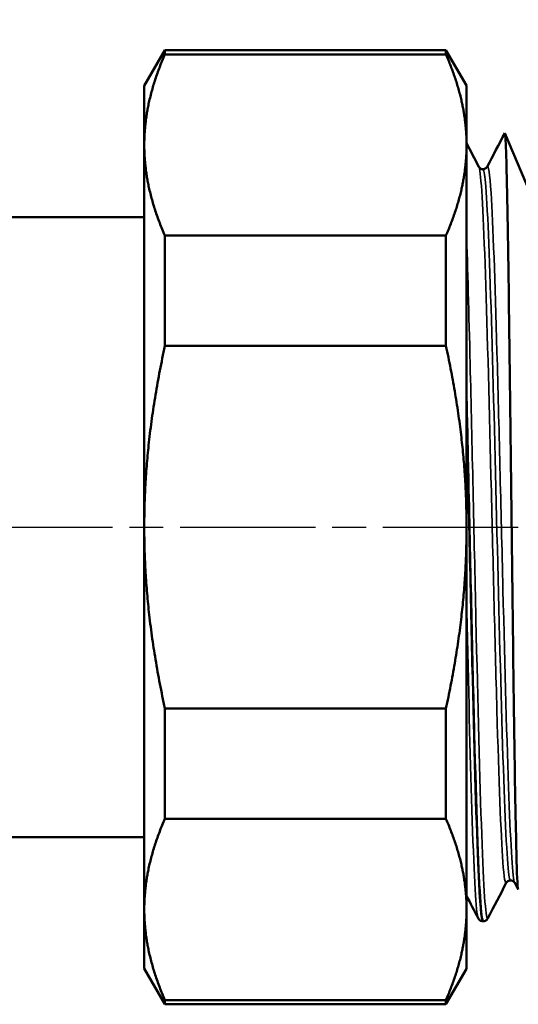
# Model space of a CAD drawing. Header units: millimetres. Extents: x -127 to 534, y -69 to 356.
# Tile 15 of 20: x 54 to 74, y 190 to 231. Entities that reach past the tile are written whole.
import ezdxf

# ---------------------------------------------------------------- set-up
doc = ezdxf.new("R2010")
doc.units = ezdxf.units.MM
doc.linetypes.add('CHAIN', pattern=[0.7087, 0.4724, -0.0591, 0.1181, -0.0591])
for name, color, linetype, lineweight in [('Видимые тонкие (ГОСТ)', 7, 'Continuous', 35), ('Видимый контур (ГОСТ)', 7, 'Continuous', 50), ('Осевая линия (ГОСТ)', 7, 'Continuous', 25), ('Размер (ГОСТ)', 7, 'Continuous', 25)]:
    doc.layers.add(name, color=color, linetype=linetype, lineweight=lineweight)
doc.styles.add('Обычный текст (ГОСТ)', font='GOST Common Italic.ttf')
doc.dimstyles.new('Обычный (ГОСТ)', dxfattribs={"dimtxt": 3.5, "dimasz": 3.5, "dimexe": 1, "dimexo": 0, "dimgap": 0.5, "dimtad": 1, "dimrnd": 1e-08, "dimtxsty": 'Обычный текст (ГОСТ)', "dimblk": 'Filled-1', "dimcen": 0.09, "dimdle": 15, "dimclrd": 256, "dimclre": 256, "dimclrt": 256, "dimazin": 2, "dimtfac": 0.714286, "dimtdec": 3, "dimtmove": 0, "dimatfit": 3, "dimfxl": 1, "dimtolj": 1, "dimlwd": 25, "dimlwe": 25, "dimarcsym": 0})

# ---------------------------------------------------------------- blocks, each defined once
blk = doc.blocks.new('Filled-1')
at = {"color": 0}
for p, q in [((0, 0), (-1, 0.143)), ((-1, 0.143), (-1, -0.143)), ((-1, 0), (0, 0)), ((-1, -0.143), (0, 0))]:
    blk.add_line(p, q, dxfattribs=at)
at = {"color": 0, "flags": 128}
blk.add_lwpolyline([(-1, -0.143), (0, 0), (-1, 0.143), (-1, -0.143)], dxfattribs=at)
at = {"color": 0}
blk.add_solid([(-1, -0.143), (0, 0), (-1, 0.143), (-1, -0.143)], dxfattribs=at)
blk = doc.blocks.new('*D9')
at = {"layer": 'Defpoints', "color": 0, "linetype": 'Continuous', "transparency": 16777216}
for p in [(37.581, 249.392), (95.081, 238.125), (37.581, 221.794)]:
    blk.add_point(p, dxfattribs=at)
at = {"layer": 'Размер (ГОСТ)', "linetype": 'Continuous', "lineweight": 25, "transparency": 16777216}
for p, q in [((37.581, 221.794), (37.581, 250.392)), ((95.081, 238.125), (95.081, 250.392)), ((91.581, 249.392), (41.081, 249.392))]:
    blk.add_line(p, q, dxfattribs=at)
at = {"layer": 'Размер (ГОСТ)', "linetype": 'Continuous', "lineweight": 25, "transparency": 16777216, "xscale": 3.5, "yscale": 3.5, "zscale": 3.5, "rotation": 180}
blk.add_blockref('Filled-1', (37.581, 249.392), dxfattribs=at)
at = {"layer": 'Размер (ГОСТ)', "linetype": 'Continuous', "lineweight": 25, "transparency": 16777216, "xscale": 3.5, "yscale": 3.5, "zscale": 3.5}
blk.add_blockref('Filled-1', (95.081, 249.392), dxfattribs=at)
at = {"layer": 'Размер (ГОСТ)', "linetype": 'Continuous', "lineweight": 25, "transparency": 16777216, "insert": (61.93, 254.092), "char_height": 3.5, "attachment_point": 1, "style": 'Обычный текст (ГОСТ)'}
blk.add_mtext('\\A1;57,5', dxfattribs=at)

msp = doc.modelspace()

# ---------------------------------------------------------------- linework, layer by layer
at = {"layer": 'Видимые тонкие (ГОСТ)'}
for points, knots in [([(72.801, 225.233), (72.805, 225.227), (72.808, 225.218), (72.812, 225.208), (72.895, 224.954), (72.978, 223.499), (73.061, 221.159), (73.144, 218.824), (73.227, 215.624), (73.31, 212.251), (73.393, 208.885), (73.475, 205.369), (73.558, 202.46), (73.641, 199.533), (73.725, 197.241), (73.808, 196.085), (73.856, 195.421), (73.904, 195.134), (73.951, 195.224)], [22.037916, 22.037916, 22.037916, 22.037916, 22.065694, 22.065694, 22.065694, 22.746959, 22.746959, 22.746959, 23.426644, 23.426644, 23.426644, 24.105007, 24.105007, 24.105007, 24.787842, 24.787842, 24.787842, 25.179509, 25.179509, 25.179509, 25.179509]), ([(72.977, 225.125), (73.01, 225.127), (73.044, 224.943), (73.077, 224.572), (73.161, 223.652), (73.244, 221.584), (73.327, 218.817), (73.41, 216.056), (73.493, 212.619), (73.576, 209.247), (73.66, 205.835), (73.744, 202.515), (73.828, 200.022), (73.911, 197.553), (73.994, 195.912), (74.077, 195.454), (74.094, 195.362), (74.11, 195.318), (74.127, 195.32)], [21.991149, 21.991149, 21.991149, 21.991149, 22.266365, 22.266365, 22.266365, 22.947656, 22.947656, 22.947656, 23.627572, 23.627572, 23.627572, 24.315682, 24.315682, 24.315682, 24.997006, 24.997006, 24.997006, 25.132741, 25.132741, 25.132741, 25.132741]), ([(73.152, 225.226), (73.205, 225.325), (73.259, 224.954), (73.312, 224.124), (73.395, 222.834), (73.477, 220.442), (73.56, 217.465), (73.644, 214.466), (73.727, 210.893), (73.81, 207.527), (73.893, 204.177), (73.976, 201.055), (74.059, 198.834), (74.14, 196.667), (74.221, 195.374), (74.302, 195.216)], [21.944381, 21.944381, 21.944381, 21.944381, 22.380629, 22.380629, 22.380629, 23.059153, 23.059153, 23.059153, 23.742507, 23.742507, 23.742507, 24.422368, 24.422368, 24.422368, 25.085974, 25.085974, 25.085974, 25.085974]), ([(72.281, 222.531), (72.333, 220.986), (72.384, 219.082), (72.436, 216.967), (72.517, 213.634), (72.598, 209.798), (72.679, 206.254), (72.759, 202.716), (72.84, 199.49), (72.921, 197.24), (73.003, 194.975), (73.084, 193.715), (73.165, 193.721), (73.17, 193.722), (73.175, 193.727), (73.18, 193.737)], [22.719909, 22.719909, 22.719909, 22.719909, 23.141079, 23.141079, 23.141079, 23.804941, 23.804941, 23.804941, 24.467549, 24.467549, 24.467549, 25.134565, 25.134565, 25.134565, 25.175324, 25.175324, 25.175324, 25.175324]), ([(72.281, 207.198), (72.353, 204.042), (72.424, 201.064), (72.495, 198.754), (72.576, 196.13), (72.657, 194.386), (72.738, 193.88), (72.75, 193.807), (72.762, 193.76), (72.773, 193.738)], [17.463233, 17.463233, 17.463233, 17.463233, 18.047251, 18.047251, 18.047251, 18.710651, 18.710651, 18.710651, 18.806973, 18.806973, 18.806973, 18.806973])]:
    msp.add_open_spline(points, degree=3, knots=knots, dxfattribs=at)
at = {"layer": 'Видимый контур (ГОСТ)'}
for p, q in [((58.781, 228.625), (59.647, 230.125)), ((59.647, 229.946), (59.647, 230.125)), ((59.647, 230.125), (71.421, 230.125)), ((59.647, 229.946), (71.421, 229.946)), ((71.421, 230.125), (71.421, 229.946)), ((72.281, 228.634), (71.421, 230.125)), ((58.781, 228.625), (58.781, 226.146)), ((72.281, 226.435), (72.281, 228.634)), ((75.581, 222.625), (73.894, 226.642)), ((72.281, 225.858), (72.281, 226.435)), ((58.781, 226.146), (58.781, 210.125)), ((72.281, 210.702), (72.281, 225.858)), ((53.081, 223.125), (58.781, 223.125)), ((59.647, 217.724), (59.647, 222.347)), ((59.647, 222.347), (71.421, 222.347)), ((71.421, 222.347), (71.421, 217.724)), ((59.647, 217.724), (71.421, 217.724)), ((72.281, 209.548), (72.281, 210.702)), ((58.781, 210.125), (58.781, 194.103)), ((72.281, 194.392), (72.281, 209.548)), ((59.647, 197.903), (59.647, 202.525)), ((59.647, 202.525), (71.421, 202.525)), ((71.421, 202.525), (71.421, 197.903)), ((59.647, 197.903), (71.421, 197.903)), ((53.081, 197.125), (58.781, 197.125)), ((74.447, 194.939), (74.302, 195.216)), ((58.781, 194.103), (58.781, 191.625)), ((72.281, 193.815), (72.281, 194.392)), ((72.281, 191.616), (72.281, 193.815)), ((72.981, 193.605), (72.973, 193.605)), ((58.781, 191.625), (59.647, 190.125)), ((72.281, 191.616), (71.421, 190.125)), ((59.647, 190.125), (59.647, 190.304)), ((59.647, 190.304), (71.421, 190.304)), ((71.421, 190.304), (71.421, 190.125)), ((59.647, 190.125), (71.421, 190.125))]:
    msp.add_line(p, q, dxfattribs=at)
for points, weights in [([(59.647, 229.946), (58.781, 227.972), (58.781, 226.146)], [1.02823620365, 1.0343700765, 1]), ([(72.281, 226.435), (72.221, 228.122), (71.421, 229.946)], [1, 1.03020021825, 1.02601976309]), ([(58.781, 226.146), (58.781, 224.32), (59.647, 222.347)], [1, 1.0343700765, 1.02823620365]), ([(71.421, 222.347), (72.221, 224.17), (72.281, 225.858)], [1.02601976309, 1.03020021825, 1]), ([(59.647, 217.724), (58.781, 213.776), (58.781, 210.125)], [1.02823620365, 1.0343700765, 1]), ([(72.281, 210.702), (72.221, 214.077), (71.421, 217.724)], [1, 1.03020021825, 1.02601976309]), ([(58.781, 210.125), (58.781, 206.473), (59.647, 202.525)], [1, 1.0343700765, 1.02823620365]), ([(71.421, 202.525), (72.221, 206.172), (72.281, 209.548)], [1.02601976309, 1.03020021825, 1]), ([(59.647, 197.903), (58.781, 195.929), (58.781, 194.103)], [1.02823620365, 1.0343700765, 1]), ([(72.281, 194.392), (72.221, 196.079), (71.421, 197.903)], [1, 1.03020021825, 1.02601976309]), ([(58.781, 194.103), (58.781, 192.277), (59.647, 190.304)], [1, 1.0343700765, 1.02823620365]), ([(71.421, 190.304), (72.221, 192.127), (72.281, 193.815)], [1.02601976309, 1.03020021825, 1])]:
    msp.add_rational_spline(points, weights, degree=2, dxfattribs=at)
for points in [[(73.152, 225.233), (73.397, 225.703), (73.642, 226.174), (73.887, 226.644)], [(72.281, 226.231), (72.455, 225.898), (72.628, 225.566), (72.801, 225.233)], [(73.951, 195.216), (73.694, 194.723), (73.437, 194.23), (73.18, 193.736)], [(72.773, 193.736), (72.609, 194.051), (72.445, 194.366), (72.281, 194.68)]]:
    msp.add_open_spline(points, degree=3, dxfattribs=at)
for points, knots in [([(74.454, 194.941), (74.442, 194.911), (74.429, 195.017), (74.394, 195.661), (74.372, 196.429), (74.327, 198.625), (74.304, 200.042), (74.257, 203.365), (74.234, 205.248), (74.185, 209.255), (74.161, 211.343), (74.112, 215.455), (74.088, 217.434), (74.04, 221.009), (74.016, 222.562), (73.969, 225.006), (73.946, 225.865), (73.912, 226.554), (73.899, 226.667), (73.887, 226.644)], [-5.361916, -5.361916, -5.361916, -5.361916, -5.006597, -5.006597, -4.415893, -4.415893, -3.816565, -3.816565, -3.206809, -3.206809, -2.585493, -2.585493, -1.952581, -1.952581, -1.309255, -1.309255, -0.657594, -0.657594, -0.289428, -0.289428, -0.289428, -0.289428]), ([(72.801, 225.233), (72.806, 225.225), (72.813, 225.211), (72.848, 225.177), (72.865, 225.164), (72.913, 225.141), (72.945, 225.133), (72.977, 225.133)], [0, 0, 0, 0, 0.03578361, 0.03578361, 0.05455856, 0.05455856, 0.07403815, 0.07403815, 0.07403815, 0.07403815]), ([(72.977, 225.133), (73.022, 225.133), (73.066, 225.15), (73.116, 225.184), (73.129, 225.199), (73.145, 225.221), (73.149, 225.228), (73.152, 225.233)], [0, 0, 0, 0, 0.02758987, 0.02758987, 0.05157094, 0.05157094, 0.07400692, 0.07400692, 0.07400692, 0.07400692]), ([(72.981, 193.613), (72.938, 193.612), (72.894, 193.954), (72.851, 194.636), (72.77, 195.909), (72.689, 198.36), (72.609, 201.483), (72.528, 204.605), (72.447, 208.378), (72.366, 212.027), (72.338, 213.3), (72.31, 214.554), (72.281, 215.76)], [-25.13361, -25.13361, -25.13361, -25.13361, -24.778648, -24.778648, -24.778648, -24.115796, -24.115796, -24.115796, -23.453285, -23.453285, -23.453285, -23.222209, -23.222209, -23.222209, -23.222209]), ([(72.281, 215.418), (72.288, 215.142), (72.294, 214.863), (72.301, 214.582), (72.382, 211.037), (72.462, 207.173), (72.543, 203.786), (72.624, 200.406), (72.705, 197.523), (72.786, 195.729), (72.848, 194.344), (72.91, 193.615), (72.973, 193.609)], [16.960932, 16.960932, 16.960932, 16.960932, 17.013462, 17.013462, 17.013462, 17.676582, 17.676582, 17.676582, 18.33838, 18.33838, 18.33838, 18.849556, 18.849556, 18.849556, 18.849556]), ([(74.127, 195.317), (74.081, 195.317), (74.038, 195.3), (73.988, 195.266), (73.974, 195.25), (73.958, 195.229), (73.954, 195.221), (73.951, 195.216)], [0, 0, 0, 0, 0.02758987, 0.02758987, 0.05157094, 0.05157094, 0.07400692, 0.07400692, 0.07400692, 0.07400692]), ([(74.302, 195.216), (74.298, 195.224), (74.291, 195.239), (74.256, 195.272), (74.239, 195.286), (74.191, 195.308), (74.159, 195.317), (74.127, 195.317)], [0, 0, 0, 0, 0.03578361, 0.03578361, 0.05455856, 0.05455856, 0.07403815, 0.07403815, 0.07403815, 0.07403815]), ([(72.972, 193.605), (72.926, 193.607), (72.883, 193.624), (72.827, 193.662), (72.81, 193.681), (72.787, 193.712), (72.779, 193.725), (72.773, 193.736)], [0, 0, 0, 0, 0.02655417, 0.02655417, 0.05110605, 0.05110605, 0.07365633, 0.07365633, 0.07365633, 0.07365633]), ([(73.18, 193.736), (73.171, 193.718), (73.158, 193.696), (73.117, 193.656), (73.098, 193.641), (73.047, 193.616), (73.015, 193.606), (72.981, 193.605)], [0, 0, 0, 0, 0.03577177, 0.03577177, 0.05439471, 0.05439471, 0.07369227, 0.07369227, 0.07369227, 0.07369227])]:
    msp.add_open_spline(points, degree=3, knots=knots, dxfattribs=at)
at = {"layer": 'Осевая линия (ГОСТ)', "linetype": 'CHAIN', "ltscale": 11.993792}
msp.add_line((34.784, 210.125), (110.975, 210.125), dxfattribs=at)

# ---------------------------------------------------------------- dimensions: what is measured, and where the dimension line sits
at = {"layer": 'Размер (ГОСТ)', "linetype": 'Continuous', "lineweight": 25}
dim = msp.add_linear_dim(base=(37.581, 249.392), p1=(95.081, 238.125), p2=(37.581, 221.794), angle=180, dimstyle='Обычный (ГОСТ)', override={"dimgap": 0.5, "dimdec": 2, "dimtol": 0, "dimlim": 0, "dimtp": 0, "dimtm": 0, "dimtdec": 3, "dimtofl": 0, "dimatfit": 1}, dxfattribs=at)
dim.commit()
dim.dimension.update_dxf_attribs({"geometry": '*D9', "text_midpoint": (66.331, 249.392), "dimtype": 160})

doc.saveas('drawing.dxf')
